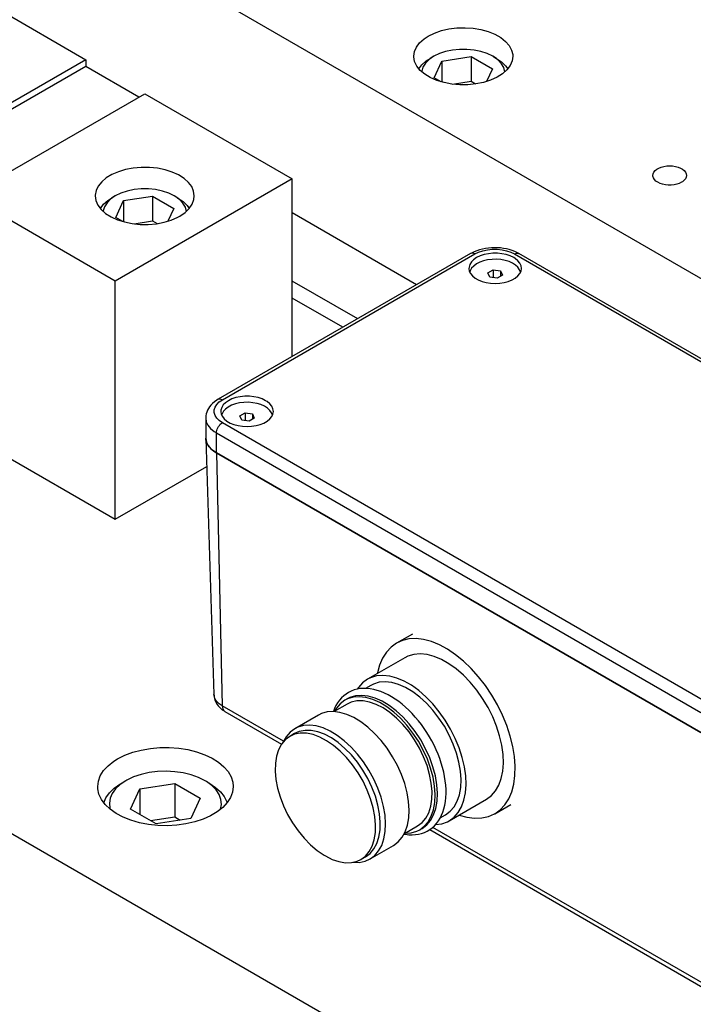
# Model space of a CAD drawing. Header units: inches. Extents: x 3 to 351, y 4 to 271.
# Tile 231 of 256: x 39.49 to 43.53, y 255.48 to 261.38. Entities that reach past the tile are written whole.
import ezdxf

# ---------------------------------------------------------------- set-up
doc = ezdxf.new("R2010")
doc.units = ezdxf.units.IN
doc.header["$LTSCALE"] = 0.5
doc.header["$MEASUREMENT"] = 0
doc.layers.add('DSS', color=7, linetype='Continuous')

msp = doc.modelspace()

# ---------------------------------------------------------------- linework, layer by layer
at = {"layer": 'DSS', "color": 9, "linetype": 'Continuous'}
for p, q in [((44.978, 259.0214), (35.4674, 264.5123)), ((39.003, 261.6546), (39.8869, 261.1443)), ((41.9145, 261.2694), (41.9397, 261.2859)), ((41.9397, 261.2859), (41.9768, 261.3041)), ((41.9768, 261.3041), (42.0186, 261.3185)), ((42.0186, 261.3185), (42.0639, 261.3288)), ((42.0639, 261.3288), (42.1115, 261.3347)), ((42.1115, 261.3347), (42.1602, 261.336)), ((42.1602, 261.336), (42.2085, 261.3327)), ((42.2085, 261.3327), (42.2553, 261.3249)), ((42.2553, 261.3249), (42.2992, 261.3127)), ((42.2992, 261.3127), (42.3391, 261.2966)), ((42.3391, 261.2966), (42.3739, 261.277)), ((41.8686, 261.22), (41.888, 261.2458)), ((41.888, 261.2458), (41.9145, 261.2694)), ((42.3739, 261.277), (42.4027, 261.2543)), ((42.4027, 261.2543), (42.4247, 261.2292)), ((42.4247, 261.2292), (42.4392, 261.2024)), ((41.8527, 261.1647), (41.8567, 261.1927)), ((41.8528, 261.161), (41.8527, 261.1647)), ((41.8567, 261.1927), (41.8686, 261.22)), ((42.4392, 261.2024), (42.446, 261.1745)), ((42.4465, 261.1647), (42.4425, 261.1367)), ((42.446, 261.1745), (42.4465, 261.1647)), ((39.8869, 261.1443), (38.8262, 260.5319)), ((39.8869, 261.1443), (39.8869, 261.1035)), ((41.8578, 261.133), (41.8528, 261.161)), ((41.8707, 261.1059), (41.8578, 261.133)), ((41.8911, 261.0804), (41.8707, 261.1059)), ((42.4306, 261.1094), (42.4112, 261.0836)), ((42.4425, 261.1367), (42.4306, 261.1094)), ((39.8869, 261.1035), (38.8262, 260.4911)), ((40.2051, 260.9198), (39.8869, 261.1035)), ((41.9185, 261.0571), (41.8911, 261.0804)), ((41.9521, 261.0368), (41.9185, 261.0571)), ((42.3847, 261.06), (42.3519, 261.0393)), ((42.4112, 261.0836), (42.3847, 261.06)), ((41.9909, 261.0198), (41.9521, 261.0368)), ((42.0341, 261.0068), (41.9909, 261.0198)), ((42.0804, 260.998), (42.0341, 261.0068)), ((42.1285, 260.9937), (42.0804, 260.998)), ((42.1772, 260.994), (42.1285, 260.9937)), ((42.2251, 260.9989), (42.1772, 260.994)), ((42.271, 261.0083), (42.2251, 260.9989)), ((42.3137, 261.0219), (42.271, 261.0083)), ((42.3519, 261.0393), (42.3137, 261.0219)), ((39.1798, 260.3278), (40.2404, 260.9402)), ((40.2404, 260.9402), (41.1243, 260.4299)), ((40.0429, 260.4557), (40.0093, 260.4354)), ((40.0818, 260.4727), (40.0429, 260.4557)), ((40.1249, 260.4857), (40.0818, 260.4727)), ((40.1712, 260.4945), (40.1249, 260.4857)), ((40.2193, 260.4988), (40.1712, 260.4945)), ((40.268, 260.4985), (40.2193, 260.4988)), ((40.3159, 260.4936), (40.268, 260.4985)), ((40.3618, 260.4842), (40.3159, 260.4936)), ((40.4045, 260.4706), (40.3618, 260.4842)), ((40.4427, 260.4532), (40.4045, 260.4706)), ((43.2865, 260.4503), (43.2881, 260.4604)), ((43.2881, 260.4604), (43.2926, 260.4701)), ((43.2926, 260.4701), (43.3, 260.4793)), ((43.3, 260.4793), (43.3101, 260.4876)), ((43.3101, 260.4876), (43.3224, 260.4947)), ((43.3224, 260.4947), (43.3368, 260.5005)), ((43.3368, 260.5005), (43.3527, 260.5048)), ((43.3527, 260.5048), (43.3696, 260.5074)), ((43.3696, 260.5074), (43.387, 260.5083)), ((43.387, 260.5083), (43.4045, 260.5074)), ((43.4045, 260.5074), (43.4214, 260.5048)), ((43.4214, 260.5048), (43.4373, 260.5005)), ((43.4373, 260.5005), (43.4516, 260.4947)), ((43.4516, 260.4947), (43.464, 260.4876)), ((43.464, 260.4876), (43.4741, 260.4793)), ((43.4741, 260.4793), (43.4815, 260.4701)), ((43.4815, 260.4701), (43.486, 260.4604)), ((43.486, 260.4604), (43.4875, 260.4503)), ((39.982, 260.4121), (39.9616, 260.3866)), ((40.0093, 260.4354), (39.982, 260.4121)), ((41.1243, 260.4299), (40.0636, 259.8175)), ((40.4755, 260.4325), (40.4427, 260.4532)), ((40.502, 260.4089), (40.4755, 260.4325)), ((40.5214, 260.3831), (40.502, 260.4089)), ((41.1243, 259.3645), (41.1243, 260.4299)), ((43.2869, 260.4452), (43.2865, 260.4503)), ((43.29, 260.4353), (43.2869, 260.4452)), ((43.296, 260.4258), (43.29, 260.4353)), ((43.3047, 260.417), (43.296, 260.4258)), ((43.316, 260.4092), (43.3047, 260.417)), ((43.3294, 260.4027), (43.316, 260.4092)), ((43.3446, 260.3977), (43.3294, 260.4027)), ((43.361, 260.3942), (43.3446, 260.3977)), ((43.4295, 260.3977), (43.4131, 260.3942)), ((43.4447, 260.4027), (43.4295, 260.3977)), ((43.4581, 260.4092), (43.4447, 260.4027)), ((43.464, 260.413), (43.4581, 260.4092)), ((43.4741, 260.4213), (43.464, 260.413)), ((43.4815, 260.4304), (43.4741, 260.4213)), ((43.486, 260.4402), (43.4815, 260.4304)), ((43.4875, 260.4503), (43.486, 260.4402)), ((39.9487, 260.3595), (39.9436, 260.3315)), ((39.9616, 260.3866), (39.9487, 260.3595)), ((40.5333, 260.3558), (40.5214, 260.3831)), ((40.5373, 260.3278), (40.5333, 260.3558)), ((43.3783, 260.3925), (43.361, 260.3942)), ((43.3958, 260.3925), (43.3783, 260.3925)), ((43.4131, 260.3942), (43.3958, 260.3925)), ((40.0636, 259.8175), (39.1798, 260.3278)), ((39.9436, 260.3315), (39.9435, 260.3278)), ((39.9435, 260.3278), (39.9475, 260.2998)), ((39.9475, 260.2998), (39.9594, 260.2725)), ((40.5068, 260.2522), (40.5247, 260.2783)), ((40.5247, 260.2783), (40.5348, 260.3058)), ((40.5348, 260.3058), (40.5373, 260.3278)), ((39.9594, 260.2725), (39.9788, 260.2467)), ((39.9788, 260.2467), (40.0053, 260.2231)), ((40.0053, 260.2231), (40.0381, 260.2024)), ((40.4503, 260.2066), (40.4818, 260.228)), ((40.4818, 260.228), (40.5068, 260.2522)), ((41.8701, 259.7951), (41.1243, 260.2257)), ((41.8701, 259.7951), (41.1243, 260.2257)), ((40.0381, 260.2024), (40.0763, 260.185)), ((40.0763, 260.185), (40.119, 260.1714)), ((40.119, 260.1714), (40.1649, 260.162)), ((40.1649, 260.162), (40.2129, 260.1571)), ((40.2615, 260.1568), (40.3097, 260.1611)), ((40.3097, 260.1611), (40.3559, 260.1699)), ((40.3559, 260.1699), (40.3991, 260.1829)), ((40.3991, 260.1829), (40.438, 260.1999)), ((40.438, 260.1999), (40.4503, 260.2066)), ((40.2129, 260.1571), (40.2615, 260.1568)), ((40.0636, 258.3886), (40.0636, 259.8175)), ((41.5166, 259.591), (41.1243, 259.8175)), ((37.9423, 259.6134), (40.0636, 258.3886)), ((40.6059, 258.8735), (40.6058, 258.8759)), ((40.6059, 258.8735), (40.6552, 257.3374)), ((40.6067, 258.8649), (40.6059, 258.8735)), ((40.6133, 258.8432), (40.6067, 258.8649)), ((40.6264, 258.8224), (40.6133, 258.8432)), ((40.6454, 258.8034), (40.6264, 258.8224)), ((40.67, 258.7865), (40.6454, 258.8034)), ((43.5741, 257.1098), (40.67, 258.7865)), ((40.0636, 258.3886), (40.6113, 258.7048)), ((41.8445, 257.7009), (41.749, 257.6457)), ((41.7167, 257.6225), (41.6889, 257.5926)), ((41.749, 257.6457), (41.7167, 257.6225)), ((41.7843, 257.6618), (41.749, 257.6457)), ((41.824, 257.6711), (41.7843, 257.6618)), ((41.8667, 257.6732), (41.824, 257.6711)), ((41.9118, 257.668), (41.8667, 257.6732)), ((41.9587, 257.6556), (41.9118, 257.668)), ((42.0067, 257.6361), (41.9587, 257.6556)), ((42.0552, 257.6098), (42.0067, 257.6361)), ((41.6889, 257.5926), (41.6658, 257.5566)), ((41.8179, 257.5685), (41.799, 257.5591)), ((41.8532, 257.5789), (41.8179, 257.5685)), ((41.8916, 257.5821), (41.8532, 257.5789)), ((41.9325, 257.578), (41.8916, 257.5821)), ((41.9752, 257.5666), (41.9325, 257.578)), ((42.0191, 257.5482), (41.9752, 257.5666)), ((42.1036, 257.5771), (42.0552, 257.6098)), ((42.1512, 257.5384), (42.1036, 257.5771)), ((41.799, 257.5591), (41.5748, 257.4297)), ((41.6479, 257.5148), (41.6354, 257.4679)), ((41.6658, 257.5566), (41.6479, 257.5148)), ((42.0633, 257.5231), (42.0191, 257.5482)), ((42.1073, 257.4916), (42.0633, 257.5231)), ((42.1973, 257.4943), (42.1512, 257.5384)), ((41.6291, 257.4495), (41.5937, 257.4391)), ((41.6675, 257.4527), (41.6291, 257.4495)), ((41.6354, 257.4679), (41.6347, 257.4643)), ((41.7084, 257.4485), (41.6675, 257.4527)), ((41.7511, 257.4372), (41.7084, 257.4485)), ((42.1502, 257.4543), (42.1073, 257.4916)), ((42.1913, 257.4118), (42.1502, 257.4543)), ((42.2414, 257.4452), (42.1973, 257.4943)), ((42.2827, 257.392), (42.2414, 257.4452)), ((41.5456, 257.4082), (41.5209, 257.3802)), ((41.5748, 257.4297), (41.5456, 257.4082)), ((41.5958, 257.3933), (41.5635, 257.3747)), ((41.5937, 257.4391), (41.5748, 257.4297)), ((41.6115, 257.4012), (41.5958, 257.3933)), ((41.6451, 257.4114), (41.6115, 257.4012)), ((41.6819, 257.4143), (41.6451, 257.4114)), ((41.7211, 257.4099), (41.6819, 257.4143)), ((41.7621, 257.3984), (41.7211, 257.4099)), ((41.7949, 257.4188), (41.7511, 257.4372)), ((41.8041, 257.3798), (41.7621, 257.3984)), ((41.8392, 257.3937), (41.7949, 257.4188)), ((41.8831, 257.3622), (41.8392, 257.3937)), ((42.2301, 257.3648), (42.1913, 257.4118)), ((42.3209, 257.3353), (42.2827, 257.392)), ((40.6552, 257.3374), (40.6554, 257.3331)), ((40.6554, 257.3331), (40.6565, 257.3236)), ((41.4329, 257.3302), (41.4197, 257.3176)), ((41.4471, 257.3413), (41.4329, 257.3302)), ((41.4623, 257.3509), (41.4471, 257.3413)), ((41.4785, 257.3589), (41.4623, 257.3509)), ((41.5037, 257.3297), (41.47, 257.3195)), ((41.4956, 257.3654), (41.4785, 257.3589)), ((41.5135, 257.3703), (41.4956, 257.3654)), ((41.5405, 257.3327), (41.5037, 257.3297)), ((41.5322, 257.3734), (41.5135, 257.3703)), ((41.5209, 257.3802), (41.5145, 257.3708)), ((41.5516, 257.3748), (41.5322, 257.3734)), ((41.5797, 257.3283), (41.5405, 257.3327)), ((41.5716, 257.3745), (41.5516, 257.3748)), ((41.5921, 257.3725), (41.5716, 257.3745)), ((41.6207, 257.3167), (41.5797, 257.3283)), ((41.613, 257.3686), (41.5921, 257.3725)), ((41.6342, 257.3631), (41.613, 257.3686)), ((41.6556, 257.3559), (41.6342, 257.3631)), ((41.677, 257.347), (41.6556, 257.3559)), ((41.6985, 257.3366), (41.677, 257.347)), ((41.72, 257.3246), (41.6985, 257.3366)), ((41.8464, 257.3545), (41.8041, 257.3798)), ((41.8883, 257.323), (41.8464, 257.3545)), ((41.926, 257.3249), (41.8831, 257.3622)), ((42.2658, 257.314), (42.2301, 257.3648)), ((42.3553, 257.2758), (42.3209, 257.3353)), ((40.6565, 257.3236), (40.6584, 257.3143)), ((40.6584, 257.3143), (40.6612, 257.3052)), ((40.6612, 257.3052), (40.6648, 257.2962)), ((40.6648, 257.2962), (40.6692, 257.2874)), ((40.6692, 257.2874), (40.6745, 257.2789)), ((40.6745, 257.2789), (40.6807, 257.2706)), ((40.6807, 257.2706), (40.6878, 257.2625)), ((41.4533, 257.281), (41.3752, 257.2359)), ((41.3866, 257.2715), (41.378, 257.2535)), ((41.3965, 257.2883), (41.3866, 257.2715)), ((41.4124, 257.2828), (41.3891, 257.2556)), ((41.4075, 257.3036), (41.3965, 257.2883)), ((41.4197, 257.3176), (41.4075, 257.3036)), ((41.4403, 257.3035), (41.4124, 257.2828)), ((41.4544, 257.3117), (41.4403, 257.3035)), ((41.4559, 257.3114), (41.4403, 257.3035)), ((41.4782, 257.2923), (41.4533, 257.281)), ((41.47, 257.3195), (41.4544, 257.3117)), ((41.4896, 257.3216), (41.4559, 257.3114)), ((41.5119, 257.2998), (41.4782, 257.2923)), ((41.5263, 257.3245), (41.4896, 257.3216)), ((41.5486, 257.3), (41.5119, 257.2998)), ((41.5656, 257.3201), (41.5263, 257.3245)), ((41.5875, 257.2929), (41.5486, 257.3)), ((41.6066, 257.3086), (41.5656, 257.3201)), ((41.6278, 257.2786), (41.5875, 257.2929)), ((41.6486, 257.29), (41.6066, 257.3086)), ((41.6627, 257.2981), (41.6207, 257.3167)), ((41.6688, 257.2575), (41.6278, 257.2786)), ((41.6909, 257.2647), (41.6486, 257.29)), ((41.705, 257.2729), (41.6627, 257.2981)), ((41.7468, 257.2414), (41.705, 257.2729)), ((41.7413, 257.3112), (41.72, 257.3246)), ((41.7623, 257.2963), (41.7413, 257.3112)), ((41.7831, 257.2801), (41.7623, 257.2963)), ((41.8036, 257.2626), (41.7831, 257.2801)), ((41.9289, 257.2859), (41.8883, 257.323)), ((41.9672, 257.2824), (41.926, 257.3249)), ((41.9675, 257.2437), (41.9289, 257.2859)), ((42.006, 257.2354), (41.9672, 257.2824)), ((42.2979, 257.2603), (42.2658, 257.314)), ((42.3854, 257.2145), (42.3553, 257.2758)), ((40.6878, 257.2625), (40.6959, 257.2547)), ((40.6959, 257.2547), (40.7051, 257.2473)), ((40.7051, 257.2473), (40.7153, 257.2402)), ((40.7153, 257.2402), (40.7203, 257.2372)), ((40.7203, 257.2372), (41.0605, 257.0409)), ((41.2811, 257.2151), (41.1397, 257.1334)), ((41.2993, 257.224), (41.2811, 257.2151)), ((41.3333, 257.2337), (41.2993, 257.224)), ((41.3704, 257.2361), (41.3333, 257.2337)), ((41.4099, 257.2312), (41.3704, 257.2361)), ((41.378, 257.2535), (41.3712, 257.2361)), ((41.3891, 257.2556), (41.3781, 257.2376)), ((41.4511, 257.2192), (41.4099, 257.2312)), ((41.4933, 257.2001), (41.4511, 257.2192)), ((41.7097, 257.2299), (41.6688, 257.2575)), ((41.7327, 257.2332), (41.6909, 257.2647)), ((41.7498, 257.1963), (41.7097, 257.2299)), ((41.7733, 257.196), (41.7327, 257.2332)), ((41.7875, 257.2042), (41.7468, 257.2414)), ((41.8236, 257.2439), (41.8036, 257.2626)), ((41.8432, 257.224), (41.8236, 257.2439)), ((41.8622, 257.2031), (41.8432, 257.224)), ((42.0036, 257.1973), (41.9675, 257.2437)), ((42.0417, 257.1846), (42.006, 257.2354)), ((42.3259, 257.2046), (42.2979, 257.2603)), ((42.411, 257.152), (42.3854, 257.2145)), ((41.1919, 257.152), (41.1579, 257.1424)), ((41.229, 257.1545), (41.1919, 257.152)), ((41.2685, 257.1496), (41.229, 257.1545)), ((41.3097, 257.1375), (41.2685, 257.1496)), ((41.5358, 257.1744), (41.4933, 257.2001)), ((41.5777, 257.1424), (41.5358, 257.1744)), ((41.7882, 257.1575), (41.7498, 257.1963)), ((41.812, 257.1539), (41.7733, 257.196)), ((41.8261, 257.1621), (41.7875, 257.2042)), ((41.8243, 257.114), (41.7882, 257.1575)), ((41.848, 257.1075), (41.812, 257.1539)), ((41.8621, 257.1156), (41.8261, 257.1621)), ((41.8806, 257.1812), (41.8622, 257.2031)), ((41.8983, 257.1583), (41.8806, 257.1812)), ((41.9152, 257.1347), (41.8983, 257.1583)), ((42.0363, 257.1475), (42.0036, 257.1973)), ((42.0738, 257.1309), (42.0417, 257.1846)), ((42.3493, 257.1477), (42.3259, 257.2046)), ((42.4315, 257.0894), (42.411, 257.152)), ((41.1117, 257.1127), (41.0883, 257.0854)), ((41.138, 257.1036), (41.1097, 257.0873)), ((41.1382, 257.0998), (41.1097, 257.0873)), ((41.1397, 257.1334), (41.1117, 257.1127)), ((41.1665, 257.1162), (41.138, 257.1036)), ((41.1725, 257.1066), (41.1382, 257.0998)), ((41.1579, 257.1424), (41.1397, 257.1334)), ((41.2008, 257.1229), (41.1665, 257.1162)), ((41.2096, 257.1061), (41.1725, 257.1066)), ((41.2379, 257.1224), (41.2008, 257.1229)), ((41.2488, 257.0983), (41.2096, 257.1061)), ((41.2771, 257.1146), (41.2379, 257.1224)), ((41.2894, 257.0833), (41.2488, 257.0983)), ((41.3177, 257.0997), (41.2771, 257.1146)), ((41.3519, 257.1184), (41.3097, 257.1375)), ((41.3589, 257.0779), (41.3177, 257.0997)), ((41.3944, 257.0927), (41.3519, 257.1184)), ((41.4363, 257.0608), (41.3944, 257.0927)), ((41.6184, 257.1049), (41.5777, 257.1424)), ((41.657, 257.0624), (41.6184, 257.1049)), ((41.8573, 257.0668), (41.8243, 257.114)), ((41.8808, 257.0576), (41.848, 257.1075)), ((41.8949, 257.0658), (41.8621, 257.1156)), ((41.9314, 257.1103), (41.9152, 257.1347)), ((41.9467, 257.0853), (41.9314, 257.1103)), ((42.0652, 257.0951), (42.0363, 257.1475)), ((42.0897, 257.0411), (42.0652, 257.0951)), ((42.1018, 257.0752), (42.0738, 257.1309)), ((42.3677, 257.0906), (42.3493, 257.1477)), ((42.3808, 257.0343), (42.3677, 257.0906)), ((42.4469, 257.0273), (42.4315, 257.0894)), ((41.06, 257.0402), (41.0424, 257.0074)), ((41.0826, 257.067), (41.06, 257.0402)), ((41.0883, 257.0854), (41.0708, 257.0545)), ((41.1097, 257.0873), (41.0826, 257.067)), ((41.3306, 257.0615), (41.2894, 257.0833)), ((41.3717, 257.0333), (41.3306, 257.0615)), ((41.4, 257.0497), (41.3589, 257.0779)), ((41.4118, 256.9992), (41.3717, 257.0333)), ((41.4401, 257.0155), (41.4, 257.0497)), ((41.4769, 257.0232), (41.4363, 257.0608)), ((41.693, 257.0156), (41.657, 257.0624)), ((41.8867, 257.0167), (41.8573, 257.0668)), ((41.9096, 257.0053), (41.8808, 257.0576)), ((41.9238, 257.0134), (41.8949, 257.0658)), ((41.9611, 257.0597), (41.9467, 257.0853)), ((41.9745, 257.0337), (41.9611, 257.0597)), ((41.9869, 257.0073), (41.9745, 257.0337)), ((42.1094, 256.9865), (42.0897, 257.0411)), ((42.1251, 257.0183), (42.1018, 257.0752)), ((42.3884, 256.9795), (42.3808, 257.0343)), ((41.0424, 257.0074), (41.0299, 256.9691)), ((41.4503, 256.9598), (41.4118, 256.9992)), ((41.4786, 256.9762), (41.4401, 257.0155)), ((41.5156, 256.9807), (41.4769, 257.0232)), ((41.5147, 256.9322), (41.4786, 256.9762)), ((41.5516, 256.934), (41.5156, 256.9807)), ((41.7258, 256.9655), (41.693, 257.0156)), ((41.9119, 256.9648), (41.8867, 257.0167)), ((41.9342, 256.9513), (41.9096, 257.0053)), ((41.9483, 256.9595), (41.9238, 257.0134)), ((41.9983, 256.9806), (41.9869, 257.0073)), ((42.0085, 256.9538), (41.9983, 256.9806)), ((42.1239, 256.9322), (42.1094, 256.9865)), ((42.1435, 256.9612), (42.1251, 257.0183)), ((42.3904, 256.9273), (42.3884, 256.9795)), ((42.4567, 256.9667), (42.4469, 257.0273)), ((41.023, 256.9262), (41.0217, 256.8793)), ((41.0299, 256.9691), (41.023, 256.9262)), ((41.4864, 256.9159), (41.4503, 256.9598)), ((41.5194, 256.8683), (41.4864, 256.9159)), ((41.5477, 256.8846), (41.5147, 256.9322)), ((41.5843, 256.8838), (41.5516, 256.934)), ((41.7546, 256.9129), (41.7258, 256.9655)), ((41.779, 256.8587), (41.7546, 256.9129)), ((41.9324, 256.9118), (41.9119, 256.9648)), ((41.9539, 256.8967), (41.9342, 256.9513)), ((41.968, 256.9049), (41.9483, 256.9595)), ((42.0176, 256.9269), (42.0085, 256.9538)), ((42.0255, 256.9), (42.0176, 256.9269)), ((42.1331, 256.8793), (42.1239, 256.9322)), ((42.1566, 256.9048), (42.1435, 256.9612)), ((42.3868, 256.8785), (42.3904, 256.9273)), ((42.461, 256.9084), (42.4567, 256.9667)), ((41.0217, 256.8793), (41.0261, 256.8294)), ((41.5488, 256.8178), (41.5194, 256.8683)), ((41.577, 256.8342), (41.5477, 256.8846)), ((41.6132, 256.8312), (41.5843, 256.8838)), ((41.7986, 256.8039), (41.779, 256.8587)), ((41.9479, 256.859), (41.9324, 256.9118)), ((41.9579, 256.8072), (41.9479, 256.859)), ((41.9684, 256.8424), (41.9539, 256.8967)), ((41.9825, 256.8506), (41.968, 256.9049)), ((42.0322, 256.8732), (42.0255, 256.9)), ((42.0376, 256.8466), (42.0322, 256.8732)), ((42.1366, 256.8285), (42.1331, 256.8793)), ((42.1643, 256.8501), (42.1566, 256.9048)), ((42.3775, 256.8339), (42.3868, 256.8785)), ((42.4526, 256.8017), (42.4596, 256.8531)), ((42.4596, 256.8531), (42.461, 256.9084)), ((41.0261, 256.8294), (41.036, 256.7775)), ((41.5738, 256.7655), (41.5488, 256.8178)), ((41.6021, 256.7819), (41.577, 256.8342)), ((41.6376, 256.777), (41.6132, 256.8312)), ((41.8131, 256.7494), (41.7986, 256.8039)), ((41.9624, 256.7575), (41.9579, 256.8072)), ((41.9775, 256.7894), (41.9684, 256.8424)), ((41.9916, 256.7976), (41.9825, 256.8506)), ((41.9952, 256.7469), (41.9916, 256.7976)), ((42.0418, 256.8204), (42.0376, 256.8466)), ((42.0446, 256.7945), (42.0418, 256.8204)), ((42.0461, 256.7691), (42.0446, 256.7945)), ((42.1345, 256.781), (42.1366, 256.8285)), ((42.1626, 256.7491), (42.1663, 256.7979)), ((42.1663, 256.7979), (42.1643, 256.8501)), ((42.343, 256.76), (42.3629, 256.7941)), ((42.3629, 256.7941), (42.3775, 256.8339)), ((42.4401, 256.7548), (42.4526, 256.8017)), ((41.036, 256.7775), (41.0513, 256.7244)), ((41.5942, 256.7124), (41.5738, 256.7655)), ((41.6225, 256.7287), (41.6021, 256.7819)), ((41.6572, 256.7222), (41.6376, 256.777)), ((41.8221, 256.6963), (41.8131, 256.7494)), ((41.9613, 256.7108), (41.9624, 256.7575)), ((41.981, 256.7387), (41.9775, 256.7894)), ((41.9789, 256.6912), (41.981, 256.7387)), ((41.993, 256.6993), (41.9952, 256.7469)), ((42.0452, 256.7204), (42.0463, 256.7444)), ((42.0463, 256.7444), (42.0461, 256.7691)), ((42.1135, 256.6986), (42.1267, 256.7374)), ((42.1267, 256.7374), (42.1345, 256.781)), ((42.1534, 256.7045), (42.1626, 256.7491)), ((42.3182, 256.7319), (42.343, 256.76)), ((42.4222, 256.713), (42.4401, 256.7548)), ((41.0513, 256.7244), (41.0716, 256.6712)), ((41.6095, 256.6593), (41.5942, 256.7124)), ((41.6378, 256.6756), (41.6225, 256.7287)), ((41.6716, 256.6678), (41.6572, 256.7222)), ((41.8255, 256.6455), (41.8221, 256.6963)), ((41.9545, 256.6679), (41.9613, 256.7108)), ((41.9712, 256.6476), (41.9789, 256.6912)), ((41.9853, 256.6558), (41.993, 256.6993)), ((42.0388, 256.6748), (42.0427, 256.6971)), ((42.0427, 256.6971), (42.0452, 256.7204)), ((42.0648, 256.581), (42.289, 256.7104)), ((42.0951, 256.6653), (42.1135, 256.6986)), ((42.1387, 256.6647), (42.1534, 256.7045)), ((42.289, 256.7104), (42.3182, 256.7319)), ((42.339, 256.6238), (42.4345, 256.6789)), ((42.3713, 256.6471), (42.3991, 256.6769)), ((42.3991, 256.6769), (42.4222, 256.713)), ((41.0716, 256.6712), (41.0967, 256.6189)), ((41.0967, 256.6189), (41.1261, 256.5685)), ((41.6194, 256.6073), (41.6095, 256.6593)), ((41.6477, 256.6237), (41.6378, 256.6756)), ((41.6521, 256.5738), (41.6477, 256.6237)), ((41.6806, 256.6147), (41.6716, 256.6678)), ((41.8232, 256.5979), (41.8255, 256.6455)), ((41.9247, 256.597), (41.9422, 256.6297)), ((41.9422, 256.6297), (41.9545, 256.6679)), ((41.9579, 256.6088), (41.9712, 256.6476)), ((41.9721, 256.617), (41.9853, 256.6558)), ((42.0117, 256.5988), (42.0438, 256.6174)), ((42.0195, 256.6143), (42.0272, 256.6333)), ((42.0272, 256.6333), (42.0337, 256.6535)), ((42.0337, 256.6535), (42.0388, 256.6748)), ((42.0438, 256.6174), (42.0717, 256.6381)), ((42.0717, 256.6381), (42.0951, 256.6653)), ((42.0941, 256.6025), (42.1188, 256.6306)), ((42.1188, 256.6306), (42.1387, 256.6647)), ((42.2999, 256.6066), (42.3365, 256.6224)), ((42.3365, 256.6224), (42.339, 256.6238)), ((42.339, 256.6238), (42.3713, 256.6471)), ((41.1261, 256.5685), (41.1591, 256.5208)), ((41.6238, 256.5574), (41.6194, 256.6073)), ((41.6507, 256.5269), (41.6521, 256.5738)), ((41.684, 256.5639), (41.6806, 256.6147)), ((41.6818, 256.5162), (41.684, 256.5639)), ((41.8154, 256.5542), (41.8232, 256.5979)), ((41.8753, 256.5501), (41.9022, 256.5703)), ((41.9022, 256.5703), (41.9247, 256.597)), ((41.9161, 256.5483), (41.9395, 256.5755)), ((41.9303, 256.5564), (41.9536, 256.5837)), ((41.9395, 256.5755), (41.9579, 256.6088)), ((41.9536, 256.5837), (41.9721, 256.617)), ((41.9768, 256.5514), (41.9891, 256.5651)), ((41.9834, 256.5582), (42.021, 256.5635)), ((41.9891, 256.5651), (42.0004, 256.5802)), ((42.0004, 256.5802), (42.0105, 256.5966)), ((42.0105, 256.5966), (42.0195, 256.6143)), ((42.021, 256.5635), (42.0553, 256.5759)), ((42.0553, 256.5759), (42.0648, 256.581)), ((42.0648, 256.581), (42.0941, 256.6025)), ((42.1247, 256.6156), (42.1717, 256.6024)), ((42.1717, 256.6024), (42.217, 256.5965)), ((42.217, 256.5965), (42.2599, 256.5979)), ((42.2599, 256.5979), (42.2999, 256.6066)), ((41.1591, 256.5208), (41.1952, 256.4769)), ((41.6155, 256.4676), (41.6225, 256.5106)), ((41.6225, 256.5106), (41.6238, 256.5574)), ((41.6438, 256.4839), (41.6507, 256.5269)), ((41.674, 256.4726), (41.6818, 256.5162)), ((41.7835, 256.482), (41.8021, 256.5154)), ((41.7954, 256.5014), (41.8025, 256.5002)), ((41.7971, 256.505), (41.8753, 256.5501)), ((41.8001, 256.5067), (41.837, 256.5092)), ((41.8021, 256.5154), (41.8154, 256.5542)), ((41.8025, 256.5002), (41.8231, 256.4977)), ((41.837, 256.5092), (41.8708, 256.519)), ((41.8628, 256.4981), (41.8817, 256.5008)), ((41.8708, 256.519), (41.8883, 256.5276)), ((41.8817, 256.5008), (41.8998, 256.5053)), ((41.8883, 256.5276), (41.9161, 256.5483)), ((41.8883, 256.5276), (41.9024, 256.5357)), ((41.8998, 256.5053), (41.9171, 256.5114)), ((41.9024, 256.5357), (41.9303, 256.5564)), ((41.9171, 256.5114), (41.9335, 256.5191)), ((41.9335, 256.5191), (41.9489, 256.5284)), ((41.9485, 256.5282), (43.6244, 255.5606)), ((41.9489, 256.5284), (41.9633, 256.5392)), ((41.9633, 256.5392), (41.9768, 256.5514)), ((41.1952, 256.4769), (41.2337, 256.4375)), ((41.6031, 256.4294), (41.6155, 256.4676)), ((41.6137, 256.4128), (41.6314, 256.4457)), ((41.6314, 256.4457), (41.6438, 256.4839)), ((41.6606, 256.4337), (41.674, 256.4726)), ((41.7321, 256.4339), (41.76, 256.4547)), ((41.76, 256.4547), (41.7835, 256.482)), ((41.8231, 256.4977), (41.8433, 256.497)), ((41.8433, 256.497), (41.8628, 256.4981)), ((41.2337, 256.4375), (41.2738, 256.4034)), ((41.2738, 256.4034), (41.3149, 256.3752)), ((41.5628, 256.3697), (41.5855, 256.3965)), ((41.564, 256.3658), (41.5911, 256.386)), ((41.5855, 256.3965), (41.6031, 256.4294)), ((41.5907, 256.3523), (41.7321, 256.4339)), ((41.5911, 256.386), (41.6137, 256.4128)), ((41.6186, 256.373), (41.6421, 256.4003)), ((41.6421, 256.4003), (41.6606, 256.4337)), ((41.3149, 256.3752), (41.3227, 256.3705)), ((41.3227, 256.3705), (41.3639, 256.35)), ((41.3639, 256.35), (41.4043, 256.3365)), ((41.4043, 256.3365), (41.4431, 256.33)), ((41.4431, 256.33), (41.4797, 256.3309)), ((41.4797, 256.3309), (41.5134, 256.339)), ((41.4879, 256.3321), (41.5259, 256.332)), ((41.5134, 256.339), (41.5357, 256.3494)), ((41.5259, 256.332), (41.5611, 256.3392)), ((41.5357, 256.3494), (41.5628, 256.3697)), ((41.5357, 256.3494), (41.564, 256.3658)), ((41.5611, 256.3392), (41.5907, 256.3523)), ((41.5907, 256.3523), (41.6186, 256.373))]:
    msp.add_line(p, q, dxfattribs=at)
at = {"layer": 'DSS', "color": 254, "linetype": 'Continuous'}
for p, q in [((51.2713, 249.6726), (30.0581, 261.9199)), ((41.4282, 259.54), (41.1243, 259.7154)), ((40.0769, 256.9521), (40.1199, 256.9737)), ((40.1199, 256.9737), (40.1677, 256.9916)), ((40.1677, 256.9916), (40.2194, 257.0054)), ((40.2194, 257.0054), (40.2739, 257.0149)), ((40.2739, 257.0149), (40.3302, 257.02)), ((40.3302, 257.02), (40.3872, 257.0204)), ((40.3872, 257.0204), (40.4437, 257.0163)), ((40.4437, 257.0163), (40.4987, 257.0076)), ((40.4987, 257.0076), (40.551, 256.9945)), ((40.551, 256.9945), (40.5996, 256.9774)), ((40.5996, 256.9774), (40.6436, 256.9565)), ((40.0203, 256.9111), (40.0539, 256.9377)), ((40.0539, 256.9377), (40.0769, 256.9521)), ((40.6436, 256.9565), (40.6821, 256.9323)), ((40.6821, 256.9323), (40.7144, 256.9051)), ((39.9738, 256.8512), (39.9934, 256.8821)), ((39.9934, 256.8821), (40.0203, 256.9111)), ((40.7144, 256.9051), (40.7397, 256.8757)), ((40.7397, 256.8757), (40.7577, 256.8445)), ((39.9579, 256.7863), (39.9619, 256.8191)), ((39.9619, 256.8191), (39.9738, 256.8512)), ((40.7577, 256.8445), (40.7679, 256.8121)), ((40.7679, 256.8121), (40.7704, 256.7863)), ((39.9585, 256.7737), (39.9579, 256.7863)), ((39.9655, 256.741), (39.9585, 256.7737)), ((39.9804, 256.7093), (39.9655, 256.741)), ((40.7664, 256.7534), (40.7545, 256.7213)), ((40.7704, 256.7863), (40.7664, 256.7534)), ((40.0028, 256.679), (39.9804, 256.7093)), ((40.0324, 256.6509), (40.0028, 256.679)), ((40.7349, 256.6904), (40.7081, 256.6614)), ((40.7545, 256.7213), (40.7349, 256.6904)), ((40.0684, 256.6254), (40.0324, 256.6509)), ((40.1103, 256.6031), (40.0684, 256.6254)), ((40.6744, 256.6348), (40.6347, 256.6113)), ((40.7081, 256.6614), (40.6744, 256.6348)), ((40.1572, 256.5844), (40.1103, 256.6031)), ((40.2081, 256.5697), (40.1572, 256.5844)), ((40.2621, 256.5592), (40.2081, 256.5697)), ((40.3182, 256.5532), (40.2621, 256.5592)), ((40.4872, 256.5627), (40.4318, 256.555)), ((40.5401, 256.5749), (40.4872, 256.5627)), ((40.5896, 256.5911), (40.5401, 256.5749)), ((40.6347, 256.6113), (40.5896, 256.5911)), ((40.3751, 256.5518), (40.3182, 256.5532)), ((40.4318, 256.555), (40.3751, 256.5518))]:
    msp.add_line(p, q, dxfattribs=at)
at = {"layer": 'DSS', "color": 132, "linetype": 'Continuous'}
for p, q in [((41.9728, 261.1647), (41.9448, 261.1454)), ((41.9728, 261.1647), (41.9507, 261.1519)), ((42.0062, 261.1809), (41.9728, 261.1647)), ((41.9728, 261.1647), (41.9728, 261.1647)), ((42.044, 261.1935), (42.0062, 261.1809)), ((42.022, 261.1363), (42.1963, 261.1633)), ((42.0849, 261.2021), (42.044, 261.1935)), ((42.1278, 261.2064), (42.0849, 261.2021)), ((42.1714, 261.2064), (42.1278, 261.2064)), ((42.2143, 261.2021), (42.1714, 261.2064)), ((42.1963, 261.1633), (42.3239, 261.0896)), ((42.1963, 261.1633), (42.1963, 261.0147)), ((42.2553, 261.1935), (42.2143, 261.2021)), ((42.293, 261.1809), (42.2553, 261.1935)), ((42.3264, 261.1647), (42.293, 261.1809)), ((42.3485, 261.1519), (42.3264, 261.1647)), ((42.3305, 261.1623), (42.3264, 261.1647)), ((41.8832, 261.0891), (41.9021, 261.1142)), ((41.9021, 261.1142), (41.928, 261.1371)), ((41.923, 261.1236), (41.9081, 261.1)), ((41.9448, 261.1454), (41.923, 261.1236)), ((41.928, 261.1371), (41.9507, 261.1519)), ((41.9753, 261.0357), (42.022, 261.1363)), ((42.022, 261.1363), (42.022, 261.0099)), ((42.3577, 261.1426), (42.3305, 261.1623)), ((42.3485, 261.1519), (42.3791, 261.131)), ((42.3786, 261.1205), (42.3577, 261.1426)), ((42.3926, 261.0967), (42.3786, 261.1205)), ((42.3791, 261.131), (42.4031, 261.1075)), ((42.4031, 261.1075), (42.4161, 261.0891)), ((41.9006, 261.0752), (41.9001, 261.0718)), ((41.9081, 261.1), (41.9006, 261.0752)), ((42.3239, 261.0896), (42.2884, 261.0132)), ((42.3991, 261.0718), (42.3926, 261.0967)), ((42.0179, 261.0111), (41.9753, 261.0357)), ((42.0849, 260.9974), (42.1963, 261.0147)), ((42.1963, 261.0147), (42.2238, 260.9988)), ((40.097, 260.344), (40.0636, 260.3278)), ((40.1348, 260.3566), (40.097, 260.344)), ((40.1757, 260.3652), (40.1348, 260.3566)), ((40.2186, 260.3695), (40.1757, 260.3652)), ((40.2622, 260.3695), (40.2186, 260.3695)), ((40.3051, 260.3652), (40.2622, 260.3695)), ((40.3461, 260.3566), (40.3051, 260.3652)), ((40.3838, 260.344), (40.3461, 260.3566)), ((40.4172, 260.3278), (40.3838, 260.344)), ((39.974, 260.2522), (39.9929, 260.2773)), ((39.9929, 260.2773), (40.0188, 260.3002)), ((40.0138, 260.2867), (39.9989, 260.2631)), ((40.0356, 260.3085), (40.0138, 260.2867)), ((40.0188, 260.3002), (40.0415, 260.315)), ((40.0636, 260.3278), (40.0356, 260.3085)), ((40.0636, 260.3278), (40.0415, 260.315)), ((40.0636, 260.3278), (40.0636, 260.3278)), ((40.0661, 260.1988), (40.1128, 260.2994)), ((40.1128, 260.2994), (40.2871, 260.3264)), ((40.1128, 260.2994), (40.1128, 260.173)), ((40.2871, 260.3264), (40.4147, 260.2527)), ((40.2871, 260.3264), (40.2871, 260.1778)), ((40.4393, 260.315), (40.4172, 260.3278)), ((40.4213, 260.3254), (40.4172, 260.3278)), ((40.4485, 260.3057), (40.4213, 260.3254)), ((40.4393, 260.315), (40.4699, 260.2941)), ((40.4694, 260.2836), (40.4485, 260.3057)), ((40.4834, 260.2598), (40.4694, 260.2836)), ((40.4699, 260.2941), (40.4939, 260.2706)), ((39.9914, 260.2383), (39.9909, 260.2349)), ((39.9989, 260.2631), (39.9914, 260.2383)), ((40.4147, 260.2527), (40.3792, 260.1763)), ((40.4899, 260.2349), (40.4834, 260.2598)), ((40.4939, 260.2706), (40.5069, 260.2522)), ((40.1087, 260.1742), (40.0661, 260.1988)), ((40.1757, 260.1605), (40.2871, 260.1778)), ((40.2871, 260.1778), (40.3147, 260.1618)), ((40.2182, 256.8589), (40.1734, 256.8439)), ((40.2665, 256.8698), (40.2182, 256.8589)), ((40.317, 256.8762), (40.2665, 256.8698)), ((40.3687, 256.8781), (40.317, 256.8762)), ((40.4203, 256.8754), (40.3687, 256.8781)), ((40.4706, 256.8682), (40.4203, 256.8754)), ((40.5183, 256.8565), (40.4706, 256.8682)), ((40.5624, 256.8408), (40.5183, 256.8565)), ((40.0564, 256.776), (40.0909, 256.8006)), ((40.0929, 256.7986), (40.0657, 256.7732)), ((40.0909, 256.8006), (40.099, 256.8054)), ((40.1266, 256.8213), (40.0929, 256.7986)), ((40.1266, 256.8213), (40.099, 256.8054)), ((40.1332, 256.825), (40.1266, 256.8213)), ((40.1734, 256.8439), (40.1332, 256.825)), ((40.2111, 256.7726), (40.4202, 256.8049)), ((40.4202, 256.8049), (40.5733, 256.7166)), ((40.4202, 256.8049), (40.4202, 256.6049)), ((40.6017, 256.8213), (40.5624, 256.8408)), ((40.6293, 256.8054), (40.6017, 256.8213)), ((40.6102, 256.8163), (40.6017, 256.8213)), ((40.6424, 256.7929), (40.6102, 256.8163)), ((40.6293, 256.8054), (40.6651, 256.7815)), ((40.0077, 256.7196), (40.0285, 256.7488)), ((40.0285, 256.7488), (40.0564, 256.776)), ((40.0455, 256.7456), (40.0329, 256.7166)), ((40.0657, 256.7732), (40.0455, 256.7456)), ((40.155, 256.6518), (40.2111, 256.7726)), ((40.2111, 256.7726), (40.2111, 256.6195)), ((40.6681, 256.7669), (40.6424, 256.7929)), ((40.6651, 256.7815), (40.6945, 256.7548)), ((40.6865, 256.7389), (40.6681, 256.7669)), ((40.6972, 256.7097), (40.6865, 256.7389)), ((40.6945, 256.7548), (40.7168, 256.726)), ((39.9946, 256.6889), (40.0077, 256.7196)), ((40.0329, 256.7166), (40.0282, 256.6868)), ((40.0282, 256.6868), (40.0315, 256.657)), ((40.5733, 256.7166), (40.5173, 256.5958)), ((40.6949, 256.65), (40.7, 256.6798)), ((40.7, 256.6798), (40.6972, 256.7097)), ((40.7168, 256.726), (40.7316, 256.6955)), ((40.7316, 256.6955), (40.7338, 256.6889)), ((40.0315, 256.657), (40.0335, 256.65)), ((40.3081, 256.5635), (40.155, 256.6518)), ((40.2752, 256.5825), (40.4202, 256.6049)), ((40.5173, 256.5958), (40.3081, 256.5635)), ((40.4202, 256.6049), (40.4531, 256.5859))]:
    msp.add_line(p, q, dxfattribs=at)
at = {"layer": 'DSS', "color": 252, "linetype": 'Continuous'}
for p, q in [((42.1997, 259.9852), (42.1935, 259.9818)), ((42.215, 259.9927), (42.1997, 259.9852)), ((42.2311, 259.9992), (42.215, 259.9927)), ((42.2478, 260.0046), (42.2311, 259.9992)), ((42.2649, 260.0091), (42.2478, 260.0046)), ((42.2824, 260.0125), (42.2649, 260.0091)), ((42.3002, 260.015), (42.2824, 260.0125)), ((42.3272, 259.9838), (42.3001, 259.9811)), ((42.3182, 260.0165), (42.3002, 260.015)), ((42.3363, 260.0171), (42.3182, 260.0165)), ((42.3546, 259.9838), (42.3272, 259.9838)), ((42.3544, 260.0167), (42.3363, 260.0171)), ((42.3725, 260.0154), (42.3544, 260.0167)), ((42.3816, 259.9811), (42.3546, 259.9838)), ((42.3904, 260.0131), (42.3725, 260.0154)), ((42.4081, 260.0098), (42.3904, 260.0131)), ((42.4254, 260.0054), (42.4081, 260.0098)), ((42.4423, 260.0001), (42.4254, 260.0054)), ((42.4585, 259.9938), (42.4423, 260.0001)), ((42.4739, 259.9866), (42.4585, 259.9938)), ((42.4826, 259.9818), (42.4739, 259.9866)), ((42.1935, 259.9818), (40.6803, 259.1082)), ((42.1981, 259.9317), (42.1887, 259.9168)), ((42.2119, 259.9454), (42.1981, 259.9317)), ((42.2295, 259.9575), (42.2119, 259.9454)), ((42.2505, 259.9677), (42.2295, 259.9575)), ((42.2743, 259.9756), (42.2505, 259.9677)), ((42.3001, 259.9811), (42.2743, 259.9756)), ((42.4074, 259.9756), (42.3816, 259.9811)), ((42.4312, 259.9677), (42.4074, 259.9756)), ((42.4522, 259.9575), (42.4312, 259.9677)), ((42.4615, 259.9517), (42.4522, 259.9575)), ((42.4773, 259.9387), (42.4615, 259.9517)), ((42.4889, 259.9243), (42.4773, 259.9387)), ((45.3866, 258.3052), (42.4826, 259.9818)), ((42.496, 259.909), (42.4889, 259.9243)), ((42.184, 259.9012), (42.1834, 259.8932)), ((42.1834, 259.8932), (42.1858, 259.8774)), ((42.1887, 259.9168), (42.184, 259.9012)), ((42.1858, 259.8774), (42.1929, 259.8621)), ((42.1877, 259.872), (42.1914, 259.8794)), ((42.4889, 259.8621), (42.496, 259.8774)), ((42.4903, 259.8794), (42.494, 259.872)), ((42.4984, 259.8932), (42.496, 259.909)), ((42.496, 259.8774), (42.4984, 259.8932)), ((42.1929, 259.8621), (42.2045, 259.8478)), ((42.2045, 259.8478), (42.2202, 259.8348)), ((42.2202, 259.8348), (42.2396, 259.8236)), ((42.2396, 259.8236), (42.2621, 259.8145)), ((42.2621, 259.8145), (42.287, 259.8078)), ((42.287, 259.8078), (42.3135, 259.8037)), ((42.3682, 259.8037), (42.3947, 259.8078)), ((42.3947, 259.8078), (42.4196, 259.8145)), ((42.4196, 259.8145), (42.4421, 259.8236)), ((42.4421, 259.8236), (42.4615, 259.8348)), ((42.4615, 259.8348), (42.4773, 259.8478)), ((42.4773, 259.8478), (42.4889, 259.8621)), ((42.3135, 259.8037), (42.3409, 259.8023)), ((42.3409, 259.8023), (42.3682, 259.8037)), ((40.672, 259.1031), (40.6586, 259.0936)), ((40.6803, 259.1082), (40.672, 259.1031)), ((40.7421, 259.1), (40.7245, 259.0879)), ((40.7631, 259.1102), (40.7421, 259.1)), ((40.7869, 259.1181), (40.7631, 259.1102)), ((40.8127, 259.1235), (40.7869, 259.1181)), ((40.8398, 259.1263), (40.8127, 259.1235)), ((40.8672, 259.1263), (40.8398, 259.1263)), ((40.8942, 259.1235), (40.8672, 259.1263)), ((40.92, 259.1181), (40.8942, 259.1235)), ((40.9438, 259.1102), (40.92, 259.1181)), ((40.9648, 259.1), (40.9438, 259.1102)), ((40.9741, 259.0942), (40.9648, 259.1)), ((40.6164, 259.0424), (40.6121, 259.032)), ((40.6218, 259.0528), (40.6164, 259.0424)), ((40.6286, 259.0632), (40.6218, 259.0528)), ((40.6368, 259.0733), (40.6286, 259.0632)), ((40.6464, 259.0832), (40.6368, 259.0733)), ((40.6586, 259.0936), (40.6464, 259.0832)), ((40.6966, 259.0436), (40.696, 259.0357)), ((40.7013, 259.0592), (40.6966, 259.0436)), ((40.7107, 259.0741), (40.7013, 259.0592)), ((40.7245, 259.0879), (40.7107, 259.0741)), ((40.9899, 259.0812), (40.9741, 259.0942)), ((41.0015, 259.0668), (40.9899, 259.0812)), ((41.0086, 259.0515), (41.0015, 259.0668)), ((41.011, 259.0357), (41.0086, 259.0515)), ((40.6059, 258.9979), (40.6058, 258.9959)), ((40.6058, 258.9959), (40.6058, 258.8759)), ((40.6067, 259.0091), (40.6059, 258.9979)), ((40.6087, 259.0205), (40.6067, 259.0091)), ((40.6121, 259.032), (40.6087, 259.0205)), ((40.696, 259.0357), (40.6984, 259.0199)), ((40.6984, 259.0199), (40.7055, 259.0046)), ((40.7003, 259.0144), (40.704, 259.0218)), ((40.7055, 259.0046), (40.7171, 258.9902)), ((40.7171, 258.9902), (40.7328, 258.9773)), ((40.9741, 258.9773), (40.9899, 258.9902)), ((40.9899, 258.9902), (41.0015, 259.0046)), ((41.0015, 259.0046), (41.0086, 259.0199)), ((41.003, 259.0218), (41.0066, 259.0144)), ((41.0086, 259.0199), (41.011, 259.0357)), ((40.7328, 258.9773), (40.7522, 258.9661)), ((40.7522, 258.9661), (40.7747, 258.957)), ((40.7747, 258.957), (40.7996, 258.9503)), ((40.7996, 258.9503), (40.8261, 258.9462)), ((40.8261, 258.9462), (40.8535, 258.9448)), ((40.8535, 258.9448), (40.8808, 258.9462)), ((40.8808, 258.9462), (40.9073, 258.9503)), ((40.9073, 258.9503), (40.9322, 258.957)), ((40.9322, 258.957), (40.9547, 258.9661)), ((40.9547, 258.9661), (40.9741, 258.9773)), ((40.6058, 258.8759), (40.6059, 258.8735)), ((40.6059, 258.8735), (40.6099, 258.8516)), ((40.6099, 258.8516), (40.6205, 258.8304)), ((40.6205, 258.8304), (40.6372, 258.8106)), ((40.6372, 258.8106), (40.6597, 258.7928)), ((40.6597, 258.7928), (40.67, 258.7865)), ((40.67, 258.7865), (43.5741, 257.1098))]:
    msp.add_line(p, q, dxfattribs=at)
at = {"layer": 'DSS', "color": 96, "linetype": 'Continuous'}
for p, q in [((42.1958, 259.9829), (42.1935, 259.9818)), ((42.2009, 259.9841), (42.1958, 259.9829)), ((42.2065, 259.9839), (42.2009, 259.9841)), ((42.2124, 259.9823), (42.2065, 259.9839)), ((42.2185, 259.9794), (42.2124, 259.9823)), ((42.2185, 259.9794), (42.2411, 259.9903)), ((42.2411, 259.9903), (42.2666, 259.9988)), ((42.2666, 259.9988), (42.2943, 260.0046)), ((42.2943, 260.0046), (42.3233, 260.0076)), ((42.3233, 260.0076), (42.3528, 260.0076)), ((42.3528, 260.0076), (42.3818, 260.0046)), ((42.3818, 260.0046), (42.4095, 259.9988)), ((42.4095, 259.9988), (42.435, 259.9903)), ((42.435, 259.9903), (42.4576, 259.9794)), ((42.4576, 259.9794), (42.4637, 259.9823)), ((42.4637, 259.9823), (42.4696, 259.9839)), ((42.4696, 259.9839), (42.4752, 259.9841)), ((42.4752, 259.9841), (42.4803, 259.9829)), ((42.4803, 259.9829), (42.4826, 259.9818)), ((40.7053, 259.1057), (42.2185, 259.9794)), ((42.4576, 259.9794), (45.3616, 258.3027)), ((40.6803, 259.1082), (40.6851, 259.1101)), ((40.6851, 259.1101), (40.6904, 259.1105)), ((40.6864, 259.0927), (40.7053, 259.1057)), ((40.6904, 259.1105), (40.6962, 259.1096)), ((40.6962, 259.1096), (40.7023, 259.1074)), ((40.7023, 259.1074), (40.7053, 259.1057)), ((40.6565, 259.0452), (40.6616, 259.062)), ((40.6565, 259.0282), (40.6565, 259.0452)), ((40.6616, 259.062), (40.6717, 259.078)), ((40.6717, 259.078), (40.6864, 259.0927)), ((40.6058, 258.9959), (40.6092, 258.9739)), ((40.6616, 259.0115), (40.6565, 259.0282)), ((40.6717, 258.9955), (40.6616, 259.0115)), ((40.6864, 258.9808), (40.6717, 258.9955)), ((40.7053, 258.9677), (40.6864, 258.9808)), ((40.6092, 258.9739), (40.6191, 258.9527)), ((40.6191, 258.9527), (40.6352, 258.9327)), ((40.6352, 258.9327), (40.6571, 258.9146)), ((40.6705, 258.9139), (40.6721, 258.9217)), ((40.6721, 258.9217), (40.6747, 258.9297)), ((40.6747, 258.9297), (40.6783, 258.9375)), ((40.6783, 258.9375), (40.6826, 258.9451)), ((40.6826, 258.9451), (40.6877, 258.9521)), ((40.6877, 258.9521), (40.6932, 258.9583)), ((40.6932, 258.9583), (40.6992, 258.9636)), ((40.6992, 258.9636), (40.7053, 258.9677)), ((43.6094, 257.2911), (40.7053, 258.9677)), ((40.6571, 258.9146), (40.67, 258.9065)), ((40.67, 258.9065), (40.6705, 258.9139)), ((40.67, 258.9065), (43.5741, 257.2298)), ((40.67, 258.7865), (40.67, 258.9065)), ((40.67, 258.7865), (40.7048, 257.27)), ((40.6558, 257.3307), (40.6552, 257.3374)), ((40.6609, 257.3139), (40.6558, 257.3307)), ((40.671, 257.2978), (40.6609, 257.3139)), ((40.6858, 257.2831), (40.671, 257.2978)), ((40.7048, 257.27), (40.6858, 257.2831)), ((41.0724, 257.0578), (40.7048, 257.27)), ((40.7048, 257.27), (40.7059, 257.26)), ((40.7059, 257.26), (40.7085, 257.2513)), ((40.7085, 257.2513), (40.7126, 257.2441)), ((40.7126, 257.2441), (40.7181, 257.2387)), ((40.7181, 257.2387), (40.7203, 257.2372)), ((43.6089, 255.5933), (41.9662, 256.5417))]:
    msp.add_line(p, q, dxfattribs=at)
at = {"layer": 'DSS', "color": 136, "linetype": 'Continuous'}
for p, q in [((42.2483, 259.9299), (42.2285, 259.9195)), ((42.271, 259.9381), (42.2483, 259.9299)), ((42.2958, 259.9439), (42.271, 259.9381)), ((42.3219, 259.9471), (42.2958, 259.9439)), ((42.3487, 259.9477), (42.3219, 259.9471)), ((42.3752, 259.9456), (42.3487, 259.9477)), ((42.4006, 259.9408), (42.3752, 259.9456)), ((42.4243, 259.9336), (42.4006, 259.9408)), ((42.4454, 259.9241), (42.4243, 259.9336)), ((42.4633, 259.9126), (42.4454, 259.9241)), ((42.1913, 259.879), (42.1886, 259.8701)), ((42.1995, 259.8937), (42.1913, 259.879)), ((42.212, 259.9073), (42.1995, 259.8937)), ((42.2285, 259.9195), (42.212, 259.9073)), ((42.2973, 259.8659), (42.3292, 259.8843)), ((42.309, 259.8408), (42.2973, 259.8659)), ((42.3292, 259.8843), (42.3728, 259.8776)), ((42.3292, 259.8843), (42.3292, 259.8376)), ((42.3728, 259.8776), (42.3844, 259.8524)), ((42.3728, 259.8776), (42.3728, 259.8457)), ((42.4775, 259.8995), (42.4633, 259.9126)), ((42.4876, 259.8852), (42.4775, 259.8995)), ((42.4932, 259.8701), (42.4876, 259.8852)), ((42.3526, 259.834), (42.309, 259.8408)), ((42.3844, 259.8524), (42.3526, 259.834)), ((40.7246, 259.0498), (40.7121, 259.0362)), ((40.7411, 259.062), (40.7246, 259.0498)), ((40.7609, 259.0724), (40.7411, 259.062)), ((40.7836, 259.0806), (40.7609, 259.0724)), ((40.8084, 259.0864), (40.7836, 259.0806)), ((40.8345, 259.0896), (40.8084, 259.0864)), ((40.8613, 259.0902), (40.8345, 259.0896)), ((40.8878, 259.088), (40.8613, 259.0902)), ((40.9132, 259.0833), (40.8878, 259.088)), ((40.9369, 259.0761), (40.9132, 259.0833)), ((40.958, 259.0666), (40.9369, 259.0761)), ((40.9759, 259.0551), (40.958, 259.0666)), ((40.9901, 259.042), (40.9759, 259.0551)), ((41.0002, 259.0277), (40.9901, 259.042)), ((40.7039, 259.0215), (40.7012, 259.0126)), ((40.7121, 259.0362), (40.7039, 259.0215)), ((40.8099, 259.0084), (40.8418, 259.0268)), ((40.8216, 258.9833), (40.8099, 259.0084)), ((40.8652, 258.9765), (40.8216, 258.9833)), ((40.8418, 259.0268), (40.8854, 259.0201)), ((40.8418, 259.0268), (40.8418, 258.9801)), ((40.897, 258.9949), (40.8652, 258.9765)), ((40.8854, 259.0201), (40.897, 258.9949)), ((40.8854, 259.0201), (40.8854, 258.9882)), ((41.0058, 259.0126), (41.0002, 259.0277))]:
    msp.add_line(p, q, dxfattribs=at)

doc.saveas('drawing.dxf')
